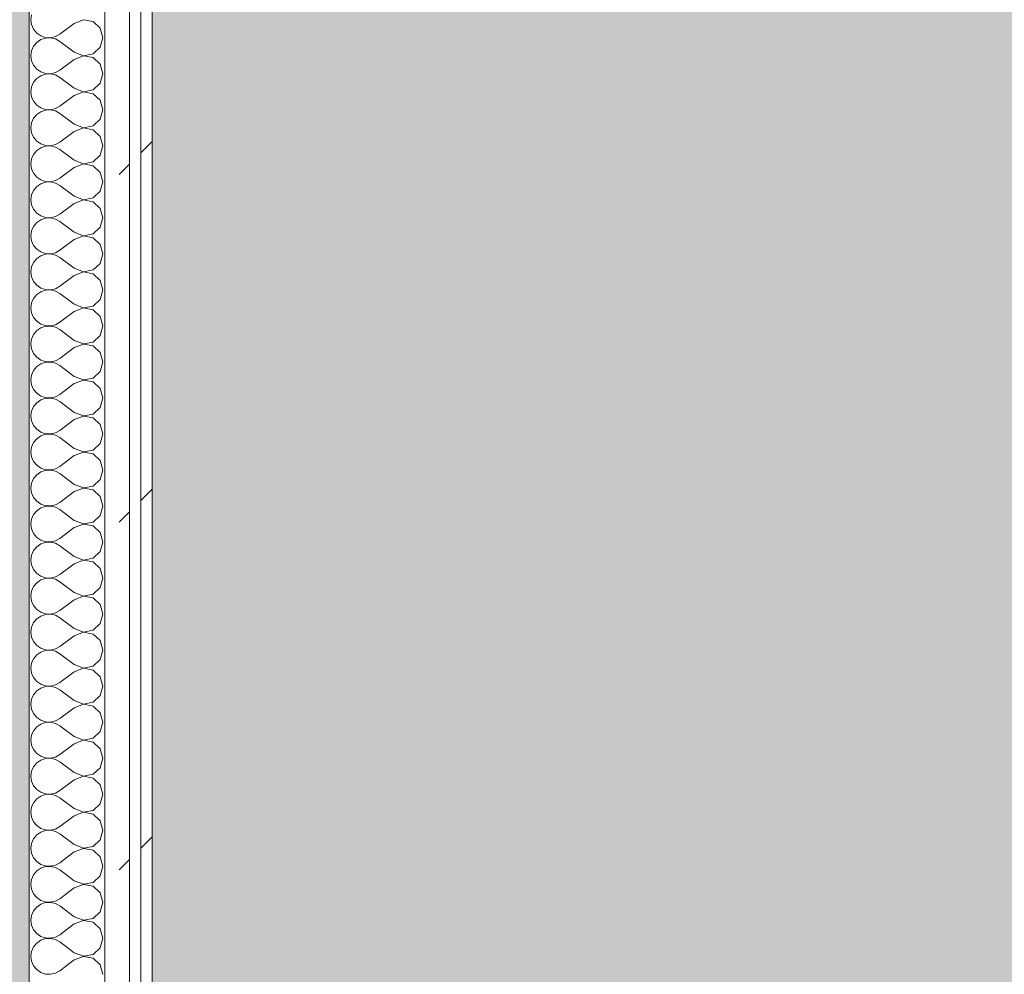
# Model space of a CAD drawing. Header units: millimetres. Extents: x -40968 to 13979, y -19284 to 4746.
# Tile 42 of 106: x -23033 to -22513, y -790 to -286. Entities that reach past the tile are written whole.
import ezdxf

# ---------------------------------------------------------------- set-up
doc = ezdxf.new("R2010")
doc.units = ezdxf.units.MM
doc.header["$MEASUREMENT"] = 0
doc.linetypes.add('Wipeout_Contour', pattern=[1000, 0, -1000])
for name, color, linetype in [('07_CR_Cel Ras pladur', 7, 'Continuous'), ('12_FAÇ_Façana', 7, 'Continuous'), ('Nuevo_08_E_Envans secs', 7, 'Continuous')]:
    doc.layers.add(name, color=color, linetype=linetype)
for name, color, linetype, lineweight, true_color in [('07_CR_Cel Ras pladur_Pluma_Nº__102', 7, 'Continuous', 5, 0xcccccc), ('12_FAÇ_Façana_Pluma_Nº__176', 7, 'Continuous', 15, 0x93a0c6), ('Nuevo_08_E_Envans secs_Pluma_Nº__102', 7, 'Continuous', 5, 0xcccccc), ('Nuevo_08_E_Envans secs_Pluma_Nº__171', 171, 'Continuous', 13, 0xaaaaff), ('Nuevo_08_E_Envans secs_Pluma_Nº__177', 7, 'Continuous', 15, 0xf7e046)]:
    doc.layers.add(name, color=color, linetype=linetype, lineweight=lineweight, true_color=true_color)
doc.layers.add('12_FAÇ_Façana_Pluma_Nº__7', color=7, linetype='Continuous', lineweight=5)
doc.layers.add('Nuevo_08_E_Envans secs_Pluma_Nº__1', color=7, linetype='Continuous', lineweight=5)
pattern_1 = [(45, (0, 0), (-183.8478, 183.8478), [195, -65]), (45, (7e-14, 183.85), (-183.8478, 183.8478), [195, -65])]

# ---------------------------------------------------------------- blocks, each defined once
blk = doc.blocks.new('Forjado_10_2', base_point=(-22963.42, -1128.98))
at = {"layer": '07_CR_Cel Ras pladur_Pluma_Nº__102', "linetype": 'Continuous', "lineweight": 0, "true_color": 0x333333}
h = blk.add_hatch(color=250, dxfattribs=at)
h.paths.add_polyline_path([(-22963.42, -1128.98), (-12886.81, -1128.98), (-12886.81, -996.81), (-12428.84, -996.81), (-12428.84, 1963.55), (-22963.42, 1963.55)])
h.paths.add_polyline_path([(-22498.42, 1617.29), (-12898.42, 1617.29), (-12898.42, -782.71), (-22498.42, -782.71)], flags=0)
at = {"layer": '07_CR_Cel Ras pladur_Pluma_Nº__102', "color": 254, "linetype": 'Continuous', "lineweight": 5, "true_color": 0xcccccc, "flags": 128}
blk.add_lwpolyline([(-22963.42, -1128.98), (-12886.81, -1128.98), (-12886.81, -996.81), (-12428.84, -996.81), (-12428.84, 1963.55), (-22963.42, 1963.55)], close=True, dxfattribs=at)
blk = doc.blocks.new('Muro_60_2', base_point=(-23028.42, -1193.98))
at = {"layer": '12_FAÇ_Façana_Pluma_Nº__176', "linetype": 'Continuous', "lineweight": 0, "true_color": 0x495063}
blk.add_hatch(color=251, dxfattribs=at).paths.add_polyline_path([(-23036.6, 2099.55), (-23038.42, 2097.33), (-23038.42, -1153.98), (-23028.42, -1153.98), (-23028.42, 2099.55)])
at = {"layer": '12_FAÇ_Façana_Pluma_Nº__7', "color": 7, "linetype": 'Continuous', "lineweight": 5, "flags": 128}
blk.add_lwpolyline([(-23028.42, -1153.98), (-23028.42, 2109.55)], dxfattribs=at)
blk = doc.blocks.new('*X499')
at = {"layer": 'Nuevo_08_E_Envans secs_Pluma_Nº__102', "color": 254, "linetype": 'Continuous', "lineweight": 5, "true_color": 0xcccccc}
for p, q in [((-23027.1, -283.11), (-23027.47, -285.71)), ((-23027.47, -285.71), (-23027.1, -288.32)), ((-22999.75, -285.75), (-23004.61, -287.62)), ((-22994.63, -286.72), (-22999.75, -285.75)), ((-23027.1, -288.32), (-23026.04, -290.72)), ((-23026.04, -290.72), (-23024.37, -292.74)), ((-23004.61, -287.62), (-23012.23, -293.33)), ((-22990.79, -290.23), (-22994.63, -286.72)), ((-22989.37, -295.24), (-22990.79, -290.23)), ((-23024.37, -292.74), (-23022.2, -294.23)), ((-23022.2, -296.24), (-23024.37, -297.73)), ((-23022.2, -294.23), (-23019.71, -295.07)), ((-23019.71, -295.4), (-23022.2, -296.24)), ((-23019.71, -295.07), (-23017.09, -295.2)), ((-23017.09, -295.28), (-23019.71, -295.4)), ((-23017.09, -295.2), (-23014.53, -294.6)), ((-23014.53, -295.87), (-23017.09, -295.28)), ((-23014.53, -294.6), (-23012.23, -293.33)), ((-23012.23, -297.14), (-23014.53, -295.87)), ((-22990.79, -300.25), (-22989.37, -295.24)), ((-23026.04, -299.75), (-23027.1, -302.16)), ((-23024.37, -297.73), (-23026.04, -299.75)), ((-23004.61, -302.86), (-23012.23, -297.14)), ((-22994.63, -303.76), (-22990.79, -300.25)), ((-23027.1, -302.16), (-23027.47, -304.76)), ((-23027.47, -304.76), (-23027.1, -307.36)), ((-23004.61, -306.67), (-23012.23, -312.38)), ((-23004.61, -302.86), (-22999.75, -304.72)), ((-22999.75, -304.8), (-23004.61, -306.67)), ((-22999.75, -304.72), (-22994.63, -303.76)), ((-22994.63, -305.77), (-22999.75, -304.8)), ((-22990.79, -309.28), (-22994.63, -305.77)), ((-23027.1, -307.36), (-23026.04, -309.77)), ((-23026.04, -309.77), (-23024.37, -311.79)), ((-23024.37, -311.79), (-23022.2, -313.28)), ((-23014.53, -313.65), (-23012.23, -312.38)), ((-22989.37, -314.29), (-22990.79, -309.28)), ((-23024.37, -316.78), (-23026.04, -318.8)), ((-23022.2, -315.29), (-23024.37, -316.78)), ((-23022.2, -313.28), (-23019.71, -314.12)), ((-23019.71, -314.45), (-23022.2, -315.29)), ((-23019.71, -314.12), (-23017.09, -314.25)), ((-23017.09, -314.32), (-23019.71, -314.45)), ((-23017.09, -314.25), (-23014.53, -313.65)), ((-23014.53, -314.92), (-23017.09, -314.32)), ((-23012.23, -316.19), (-23014.53, -314.92)), ((-23004.61, -321.9), (-23012.23, -316.19)), ((-22990.79, -319.29), (-22989.37, -314.29)), ((-23027.1, -321.21), (-23027.47, -323.81)), ((-23026.04, -318.8), (-23027.1, -321.21)), ((-23004.61, -321.9), (-22999.75, -323.77)), ((-22999.75, -323.77), (-22994.63, -322.8)), ((-22994.63, -322.8), (-22990.79, -319.29)), ((-23027.47, -323.81), (-23027.1, -326.41)), ((-23027.1, -326.41), (-23026.04, -328.82)), ((-23004.61, -325.71), (-23012.23, -331.43)), ((-22999.75, -323.85), (-23004.61, -325.71)), ((-22994.63, -324.81), (-22999.75, -323.85)), ((-22990.79, -328.33), (-22994.63, -324.81)), ((-23026.04, -328.82), (-23024.37, -330.84)), ((-23024.37, -330.84), (-23022.2, -332.33)), ((-23022.2, -332.33), (-23019.71, -333.17)), ((-23019.71, -333.17), (-23017.09, -333.29)), ((-23017.09, -333.29), (-23014.53, -332.7)), ((-23014.53, -332.7), (-23012.23, -331.43)), ((-22989.37, -333.33), (-22990.79, -328.33)), ((-23026.04, -337.85), (-23027.1, -340.25)), ((-23024.37, -335.83), (-23026.04, -337.85)), ((-23022.2, -334.34), (-23024.37, -335.83)), ((-23019.71, -333.5), (-23022.2, -334.34)), ((-23017.09, -333.37), (-23019.71, -333.5)), ((-23014.53, -333.97), (-23017.09, -333.37)), ((-23012.23, -335.24), (-23014.53, -333.97)), ((-23004.61, -340.95), (-23012.23, -335.24)), ((-22994.63, -341.85), (-22990.79, -338.34)), ((-22990.79, -338.34), (-22989.37, -333.33)), ((-23027.1, -340.25), (-23027.47, -342.86)), ((-23027.47, -342.86), (-23027.1, -345.46)), ((-23004.61, -340.95), (-22999.75, -342.82)), ((-22999.75, -342.9), (-23004.61, -344.76)), ((-22999.75, -342.82), (-22994.63, -341.85)), ((-22994.63, -343.86), (-22999.75, -342.9)), ((-23027.1, -345.46), (-23026.04, -347.86)), ((-23026.04, -347.86), (-23024.37, -349.89)), ((-23004.61, -344.76), (-23012.23, -350.48)), ((-22990.79, -347.37), (-22994.63, -343.86)), ((-22989.37, -352.38), (-22990.79, -347.37)), ((-23024.37, -349.89), (-23022.2, -351.38)), ((-23022.2, -353.39), (-23024.37, -354.87)), ((-23022.2, -351.38), (-23019.71, -352.22)), ((-23019.71, -352.55), (-23022.2, -353.39)), ((-23019.71, -352.22), (-23017.09, -352.34)), ((-23017.09, -352.42), (-23019.71, -352.55)), ((-23017.09, -352.34), (-23014.53, -351.75)), ((-23014.53, -353.01), (-23017.09, -352.42)), ((-23014.53, -351.75), (-23012.23, -350.48)), ((-23012.23, -354.29), (-23014.53, -353.01)), ((-22990.79, -357.39), (-22989.37, -352.38)), ((-23027.1, -359.3), (-23027.47, -361.9)), ((-23026.04, -356.9), (-23027.1, -359.3)), ((-23024.37, -354.87), (-23026.04, -356.9)), ((-23004.61, -360), (-23012.23, -354.29)), ((-22994.63, -360.9), (-22990.79, -357.39)), ((-23027.47, -361.9), (-23027.1, -364.51)), ((-23027.1, -364.51), (-23026.04, -366.91)), ((-23004.61, -363.81), (-23012.23, -369.52)), ((-23004.61, -360), (-22999.75, -361.87)), ((-22999.75, -361.94), (-23004.61, -363.81)), ((-22999.75, -361.87), (-22994.63, -360.9)), ((-22994.63, -362.91), (-22999.75, -361.94)), ((-22990.79, -366.42), (-22994.63, -362.91)), ((-23026.04, -366.91), (-23024.37, -368.94)), ((-23024.37, -368.94), (-23022.2, -370.42)), ((-23014.53, -370.8), (-23012.23, -369.52)), ((-22989.37, -371.43), (-22990.79, -366.42)), ((-23024.37, -373.92), (-23026.04, -375.95)), ((-23022.2, -372.43), (-23024.37, -373.92)), ((-23022.2, -370.42), (-23019.71, -371.26)), ((-23019.71, -371.59), (-23022.2, -372.43)), ((-23019.71, -371.26), (-23017.09, -371.39)), ((-23017.09, -371.47), (-23019.71, -371.59)), ((-23017.09, -371.39), (-23014.53, -370.8)), ((-23014.53, -372.06), (-23017.09, -371.47)), ((-23012.23, -373.33), (-23014.53, -372.06)), ((-23004.61, -379.05), (-23012.23, -373.33)), ((-22990.79, -376.44), (-22989.37, -371.43)), ((-23027.1, -378.35), (-23027.47, -380.95)), ((-23026.04, -375.95), (-23027.1, -378.35)), ((-23004.61, -379.05), (-22999.75, -380.91)), ((-22999.75, -380.91), (-22994.63, -379.95)), ((-22994.63, -379.95), (-22990.79, -376.44)), ((-23027.47, -380.95), (-23027.1, -383.55)), ((-23027.1, -383.55), (-23026.04, -385.96)), ((-23004.61, -382.86), (-23012.23, -388.57)), ((-22999.75, -380.99), (-23004.61, -382.86)), ((-22994.63, -381.96), (-22999.75, -380.99)), ((-22990.79, -385.47), (-22994.63, -381.96)), ((-23026.04, -385.96), (-23024.37, -387.98)), ((-23024.37, -387.98), (-23022.2, -389.47)), ((-23022.2, -389.47), (-23019.71, -390.31)), ((-23019.71, -390.31), (-23017.09, -390.44)), ((-23017.09, -390.51), (-23019.71, -390.64)), ((-23017.09, -390.44), (-23014.53, -389.84)), ((-23014.53, -391.11), (-23017.09, -390.51)), ((-23014.53, -389.84), (-23012.23, -388.57)), ((-22989.37, -390.48), (-22990.79, -385.47)), ((-22990.79, -395.48), (-22989.37, -390.48)), ((-23026.04, -394.99), (-23027.1, -397.4)), ((-23024.37, -392.97), (-23026.04, -394.99)), ((-23022.2, -391.48), (-23024.37, -392.97)), ((-23019.71, -390.64), (-23022.2, -391.48)), ((-23012.23, -392.38), (-23014.53, -391.11)), ((-23004.61, -398.1), (-23012.23, -392.38)), ((-22994.63, -398.99), (-22990.79, -395.48)), ((-23027.1, -397.4), (-23027.47, -400)), ((-23027.47, -400), (-23027.1, -402.6)), ((-23004.61, -398.1), (-22999.75, -399.96)), ((-22999.75, -400.04), (-23004.61, -401.9)), ((-22999.75, -399.96), (-22994.63, -398.99)), ((-22994.63, -401.01), (-22999.75, -400.04)), ((-23027.1, -402.6), (-23026.04, -405.01)), ((-23026.04, -405.01), (-23024.37, -407.03)), ((-23004.61, -401.9), (-23012.23, -407.62)), ((-22990.79, -404.52), (-22994.63, -401.01)), ((-22989.37, -409.52), (-22990.79, -404.52)), ((-23024.37, -407.03), (-23022.2, -408.52)), ((-23022.2, -410.53), (-23024.37, -412.02)), ((-23022.2, -408.52), (-23019.71, -409.36)), ((-23019.71, -409.69), (-23022.2, -410.53)), ((-23019.71, -409.36), (-23017.09, -409.49)), ((-23017.09, -409.56), (-23019.71, -409.69)), ((-23017.09, -409.49), (-23014.53, -408.89)), ((-23014.53, -410.16), (-23017.09, -409.56)), ((-23014.53, -408.89), (-23012.23, -407.62)), ((-23012.23, -411.43), (-23014.53, -410.16)), ((-22990.79, -414.53), (-22989.37, -409.52)), ((-23027.1, -416.45), (-23027.47, -419.05)), ((-23026.04, -414.04), (-23027.1, -416.45)), ((-23024.37, -412.02), (-23026.04, -414.04)), ((-23004.61, -417.14), (-23012.23, -411.43)), ((-22994.63, -418.04), (-22990.79, -414.53)), ((-23027.47, -419.05), (-23027.1, -421.65)), ((-23027.1, -421.65), (-23026.04, -424.05)), ((-23004.61, -420.95), (-23012.23, -426.67)), ((-23004.61, -417.14), (-22999.75, -419.01)), ((-22999.75, -419.09), (-23004.61, -420.95)), ((-22999.75, -419.01), (-22994.63, -418.04)), ((-22994.63, -420.05), (-22999.75, -419.09)), ((-22990.79, -423.56), (-22994.63, -420.05)), ((-23026.04, -424.05), (-23024.37, -426.08)), ((-23024.37, -426.08), (-23022.2, -427.57)), ((-23014.53, -427.94), (-23012.23, -426.67)), ((-22989.37, -428.57), (-22990.79, -423.56)), ((-23024.37, -431.06), (-23026.04, -433.09)), ((-23022.2, -429.58), (-23024.37, -431.06)), ((-23022.2, -427.57), (-23019.71, -428.41)), ((-23019.71, -428.74), (-23022.2, -429.58)), ((-23019.71, -428.41), (-23017.09, -428.53)), ((-23017.09, -428.61), (-23019.71, -428.74)), ((-23017.09, -428.53), (-23014.53, -427.94)), ((-23014.53, -429.2), (-23017.09, -428.61)), ((-23012.23, -430.48), (-23014.53, -429.2)), ((-23004.61, -436.19), (-23012.23, -430.48)), ((-22990.79, -433.58), (-22989.37, -428.57)), ((-23027.1, -435.49), (-23027.47, -438.1)), ((-23026.04, -433.09), (-23027.1, -435.49)), ((-23004.61, -436.19), (-22999.75, -438.06)), ((-22999.75, -438.06), (-22994.63, -437.09)), ((-22994.63, -437.09), (-22990.79, -433.58)), ((-23027.47, -438.1), (-23027.1, -440.7)), ((-23027.1, -440.7), (-23026.04, -443.1)), ((-23004.61, -440), (-23012.23, -445.71)), ((-22999.75, -438.13), (-23004.61, -440)), ((-22994.63, -439.1), (-22999.75, -438.13)), ((-22990.79, -442.61), (-22994.63, -439.1)), ((-22989.37, -447.62), (-22990.79, -442.61)), ((-23026.04, -443.1), (-23024.37, -445.13)), ((-23024.37, -445.13), (-23022.2, -446.61)), ((-23022.2, -446.61), (-23019.71, -447.45)), ((-23019.71, -447.78), (-23022.2, -448.62)), ((-23019.71, -447.45), (-23017.09, -447.58)), ((-23017.09, -447.66), (-23019.71, -447.78)), ((-23017.09, -447.58), (-23014.53, -446.99)), ((-23014.53, -448.25), (-23017.09, -447.66)), ((-23014.53, -446.99), (-23012.23, -445.71)), ((-22990.79, -452.63), (-22989.37, -447.62)), ((-23026.04, -452.14), (-23027.1, -454.54)), ((-23024.37, -450.11), (-23026.04, -452.14)), ((-23022.2, -448.62), (-23024.37, -450.11)), ((-23012.23, -449.52), (-23014.53, -448.25)), ((-23004.61, -455.24), (-23012.23, -449.52)), ((-22994.63, -456.14), (-22990.79, -452.63)), ((-23027.1, -454.54), (-23027.47, -457.14)), ((-23027.47, -457.14), (-23027.1, -459.75)), ((-23004.61, -455.24), (-22999.75, -457.1)), ((-22999.75, -457.18), (-23004.61, -459.05)), ((-22999.75, -457.1), (-22994.63, -456.14)), ((-22994.63, -458.15), (-22999.75, -457.18)), ((-22990.79, -461.66), (-22994.63, -458.15)), ((-23027.1, -459.75), (-23026.04, -462.15)), ((-23026.04, -462.15), (-23024.37, -464.17)), ((-23004.61, -459.05), (-23012.23, -464.76)), ((-22989.37, -466.67), (-22990.79, -461.66)), ((-23024.37, -464.17), (-23022.2, -465.66)), ((-23022.2, -467.67), (-23024.37, -469.16)), ((-23022.2, -465.66), (-23019.71, -466.5)), ((-23019.71, -466.83), (-23022.2, -467.67)), ((-23019.71, -466.5), (-23017.09, -466.63)), ((-23017.09, -466.71), (-23019.71, -466.83)), ((-23017.09, -466.63), (-23014.53, -466.03)), ((-23014.53, -467.3), (-23017.09, -466.71)), ((-23014.53, -466.03), (-23012.23, -464.76)), ((-23012.23, -468.57), (-23014.53, -467.3)), ((-23004.61, -474.29), (-23012.23, -468.57)), ((-22990.79, -471.67), (-22989.37, -466.67)), ((-23027.1, -473.59), (-23027.47, -476.19)), ((-23026.04, -471.18), (-23027.1, -473.59)), ((-23024.37, -469.16), (-23026.04, -471.18)), ((-22994.63, -475.19), (-22990.79, -471.67)), ((-23027.47, -476.19), (-23027.1, -478.79)), ((-23027.1, -478.79), (-23026.04, -481.2)), ((-23004.61, -478.1), (-23012.23, -483.81)), ((-23004.61, -474.29), (-22999.75, -476.15)), ((-22999.75, -476.23), (-23004.61, -478.1)), ((-22999.75, -476.15), (-22994.63, -475.19)), ((-22994.63, -477.2), (-22999.75, -476.23)), ((-22990.79, -480.71), (-22994.63, -477.2)), ((-23026.04, -481.2), (-23024.37, -483.22)), ((-23024.37, -483.22), (-23022.2, -484.71)), ((-23014.53, -485.08), (-23012.23, -483.81)), ((-22989.37, -485.71), (-22990.79, -480.71)), ((-23024.37, -488.21), (-23026.04, -490.23)), ((-23022.2, -486.72), (-23024.37, -488.21)), ((-23022.2, -484.71), (-23019.71, -485.55)), ((-23019.71, -485.88), (-23022.2, -486.72)), ((-23019.71, -485.55), (-23017.09, -485.68)), ((-23017.09, -485.75), (-23019.71, -485.88)), ((-23017.09, -485.68), (-23014.53, -485.08)), ((-23014.53, -486.35), (-23017.09, -485.75)), ((-23012.23, -487.62), (-23014.53, -486.35)), ((-23004.61, -493.33), (-23012.23, -487.62)), ((-22990.79, -490.72), (-22989.37, -485.71)), ((-23027.1, -492.64), (-23027.47, -495.24)), ((-23026.04, -490.23), (-23027.1, -492.64)), ((-23004.61, -493.33), (-22999.75, -495.2)), ((-22999.75, -495.2), (-22994.63, -494.23)), ((-22994.63, -494.23), (-22990.79, -490.72)), ((-23027.47, -495.24), (-23027.1, -497.84)), ((-23027.1, -497.84), (-23026.04, -500.25)), ((-23004.61, -497.14), (-23012.23, -502.86)), ((-22999.75, -495.28), (-23004.61, -497.14)), ((-22994.63, -496.24), (-22999.75, -495.28)), ((-22990.79, -499.75), (-22994.63, -496.24)), ((-22989.37, -504.76), (-22990.79, -499.75)), ((-23026.04, -500.25), (-23024.37, -502.27)), ((-23024.37, -502.27), (-23022.2, -503.76)), ((-23022.2, -503.76), (-23019.71, -504.6)), ((-23019.71, -504.93), (-23022.2, -505.77)), ((-23019.71, -504.6), (-23017.09, -504.72)), ((-23017.09, -504.8), (-23019.71, -504.93)), ((-23017.09, -504.72), (-23014.53, -504.13)), ((-23014.53, -505.4), (-23017.09, -504.8)), ((-23014.53, -504.13), (-23012.23, -502.86)), ((-22990.79, -509.77), (-22989.37, -504.76)), ((-23026.04, -509.28), (-23027.1, -511.68)), ((-23024.37, -507.26), (-23026.04, -509.28)), ((-23022.2, -505.77), (-23024.37, -507.26)), ((-23012.23, -506.67), (-23014.53, -505.4)), ((-23004.61, -512.38), (-23012.23, -506.67)), ((-22994.63, -513.28), (-22990.79, -509.77)), ((-23027.1, -511.68), (-23027.47, -514.29)), ((-23027.47, -514.29), (-23027.1, -516.89)), ((-23004.61, -512.38), (-22999.75, -514.25)), ((-22999.75, -514.32), (-23004.61, -516.19)), ((-22999.75, -514.25), (-22994.63, -513.28)), ((-22994.63, -515.29), (-22999.75, -514.32)), ((-22990.79, -518.8), (-22994.63, -515.29)), ((-23027.1, -516.89), (-23026.04, -519.29)), ((-23026.04, -519.29), (-23024.37, -521.32)), ((-23004.61, -516.19), (-23012.23, -521.9)), ((-22989.37, -523.81), (-22990.79, -518.8)), ((-23024.37, -521.32), (-23022.2, -522.8)), ((-23022.2, -524.81), (-23024.37, -526.3)), ((-23022.2, -522.8), (-23019.71, -523.64)), ((-23019.71, -523.98), (-23022.2, -524.81)), ((-23019.71, -523.64), (-23017.09, -523.77)), ((-23017.09, -523.85), (-23019.71, -523.98)), ((-23017.09, -523.77), (-23014.53, -523.18)), ((-23014.53, -524.44), (-23017.09, -523.85)), ((-23014.53, -523.18), (-23012.23, -521.9)), ((-23012.23, -525.71), (-23014.53, -524.44)), ((-23004.61, -531.43), (-23012.23, -525.71)), ((-22990.79, -528.82), (-22989.37, -523.81)), ((-23027.1, -530.73), (-23027.47, -533.33)), ((-23026.04, -528.33), (-23027.1, -530.73)), ((-23024.37, -526.3), (-23026.04, -528.33)), ((-22994.63, -532.33), (-22990.79, -528.82)), ((-23027.47, -533.33), (-23027.1, -535.94)), ((-23027.1, -535.94), (-23026.04, -538.34)), ((-23004.61, -535.24), (-23012.23, -540.95)), ((-23004.61, -531.43), (-22999.75, -533.29)), ((-22999.75, -533.37), (-23004.61, -535.24)), ((-22999.75, -533.29), (-22994.63, -532.33)), ((-22994.63, -534.34), (-22999.75, -533.37)), ((-22990.79, -537.85), (-22994.63, -534.34)), ((-23026.04, -538.34), (-23024.37, -540.36)), ((-23024.37, -540.36), (-23022.2, -541.85)), ((-23014.53, -542.22), (-23012.23, -540.95)), ((-22989.37, -542.86), (-22990.79, -537.85)), ((-23024.37, -545.35), (-23026.04, -547.37)), ((-23022.2, -543.86), (-23024.37, -545.35)), ((-23022.2, -541.85), (-23019.71, -542.69)), ((-23019.71, -543.02), (-23022.2, -543.86)), ((-23019.71, -542.69), (-23017.09, -542.82)), ((-23017.09, -542.9), (-23019.71, -543.02)), ((-23017.09, -542.82), (-23014.53, -542.22)), ((-23014.53, -543.49), (-23017.09, -542.9)), ((-23012.23, -544.76), (-23014.53, -543.49)), ((-23004.61, -550.48), (-23012.23, -544.76)), ((-22990.79, -547.86), (-22989.37, -542.86)), ((-23027.1, -549.78), (-23027.47, -552.38)), ((-23026.04, -547.37), (-23027.1, -549.78)), ((-23004.61, -550.48), (-22999.75, -552.34)), ((-22999.75, -552.34), (-22994.63, -551.38)), ((-22994.63, -551.38), (-22990.79, -547.86)), ((-23027.47, -552.38), (-23027.1, -554.98)), ((-23027.1, -554.98), (-23026.04, -557.39)), ((-23004.61, -554.29), (-23012.23, -560)), ((-22999.75, -552.42), (-23004.61, -554.29)), ((-22994.63, -553.39), (-22999.75, -552.42)), ((-22990.79, -556.9), (-22994.63, -553.39)), ((-22989.37, -561.9), (-22990.79, -556.9)), ((-23026.04, -557.39), (-23024.37, -559.41)), ((-23024.37, -559.41), (-23022.2, -560.9)), ((-23022.2, -560.9), (-23019.71, -561.74)), ((-23019.71, -562.07), (-23022.2, -562.91)), ((-23019.71, -561.74), (-23017.09, -561.87)), ((-23017.09, -561.94), (-23019.71, -562.07)), ((-23017.09, -561.87), (-23014.53, -561.27)), ((-23014.53, -562.54), (-23017.09, -561.94)), ((-23014.53, -561.27), (-23012.23, -560)), ((-22990.79, -566.91), (-22989.37, -561.9)), ((-23026.04, -566.42), (-23027.1, -568.83)), ((-23024.37, -564.4), (-23026.04, -566.42)), ((-23022.2, -562.91), (-23024.37, -564.4)), ((-23012.23, -563.81), (-23014.53, -562.54)), ((-23004.61, -569.52), (-23012.23, -563.81)), ((-22994.63, -570.42), (-22990.79, -566.91)), ((-23027.1, -568.83), (-23027.47, -571.43)), ((-23027.47, -571.43), (-23027.1, -574.03)), ((-23004.61, -569.52), (-22999.75, -571.39)), ((-22999.75, -571.47), (-23004.61, -573.33)), ((-22999.75, -571.39), (-22994.63, -570.42)), ((-22994.63, -572.43), (-22999.75, -571.47)), ((-22990.79, -575.95), (-22994.63, -572.43)), ((-23027.1, -574.03), (-23026.04, -576.44)), ((-23026.04, -576.44), (-23024.37, -578.46)), ((-23004.61, -573.33), (-23012.23, -579.05)), ((-22989.37, -580.95), (-22990.79, -575.95)), ((-23024.37, -578.46), (-23022.2, -579.95)), ((-23022.2, -581.96), (-23024.37, -583.45)), ((-23022.2, -579.95), (-23019.71, -580.79)), ((-23019.71, -581.12), (-23022.2, -581.96)), ((-23019.71, -580.79), (-23017.09, -580.91)), ((-23017.09, -580.99), (-23019.71, -581.12)), ((-23017.09, -580.91), (-23014.53, -580.32)), ((-23014.53, -581.59), (-23017.09, -580.99)), ((-23014.53, -580.32), (-23012.23, -579.05)), ((-23012.23, -582.86), (-23014.53, -581.59)), ((-23004.61, -588.57), (-23012.23, -582.86)), ((-22990.79, -585.96), (-22989.37, -580.95)), ((-23027.1, -587.87), (-23027.47, -590.48)), ((-23026.04, -585.47), (-23027.1, -587.87)), ((-23024.37, -583.45), (-23026.04, -585.47)), ((-22994.63, -589.47), (-22990.79, -585.96)), ((-23027.47, -590.48), (-23027.1, -593.08)), ((-23027.1, -593.08), (-23026.04, -595.48)), ((-23004.61, -592.38), (-23012.23, -598.1)), ((-23004.61, -588.57), (-22999.75, -590.44)), ((-22999.75, -590.51), (-23004.61, -592.38)), ((-22999.75, -590.44), (-22994.63, -589.47)), ((-22994.63, -591.48), (-22999.75, -590.51)), ((-22990.79, -594.99), (-22994.63, -591.48)), ((-23026.04, -595.48), (-23024.37, -597.51)), ((-23024.37, -597.51), (-23022.2, -598.99)), ((-23014.53, -599.37), (-23012.23, -598.1)), ((-22989.37, -600), (-22990.79, -594.99)), ((-23024.37, -602.49), (-23026.04, -604.52)), ((-23022.2, -601.01), (-23024.37, -602.49)), ((-23022.2, -598.99), (-23019.71, -599.83)), ((-23019.71, -600.17), (-23022.2, -601.01)), ((-23019.71, -599.83), (-23017.09, -599.96)), ((-23017.09, -600.04), (-23019.71, -600.17)), ((-23017.09, -599.96), (-23014.53, -599.37)), ((-23014.53, -600.63), (-23017.09, -600.04)), ((-23012.23, -601.9), (-23014.53, -600.63)), ((-23004.61, -607.62), (-23012.23, -601.9)), ((-22990.79, -605.01), (-22989.37, -600)), ((-23027.1, -606.92), (-23027.47, -609.52)), ((-23026.04, -604.52), (-23027.1, -606.92)), ((-23004.61, -607.62), (-22999.75, -609.49)), ((-22999.75, -609.49), (-22994.63, -608.52)), ((-22994.63, -608.52), (-22990.79, -605.01)), ((-23027.47, -609.52), (-23027.1, -612.13)), ((-23027.1, -612.13), (-23026.04, -614.53)), ((-23004.61, -611.43), (-23012.23, -617.14)), ((-22999.75, -609.56), (-23004.61, -611.43)), ((-22994.63, -610.53), (-22999.75, -609.56)), ((-22990.79, -614.04), (-22994.63, -610.53)), ((-22989.37, -619.05), (-22990.79, -614.04)), ((-23026.04, -614.53), (-23024.37, -616.55)), ((-23024.37, -616.55), (-23022.2, -618.04)), ((-23022.2, -618.04), (-23019.71, -618.88)), ((-23019.71, -619.21), (-23022.2, -620.05)), ((-23019.71, -618.88), (-23017.09, -619.01)), ((-23017.09, -619.09), (-23019.71, -619.21)), ((-23017.09, -619.01), (-23014.53, -618.41)), ((-23014.53, -619.68), (-23017.09, -619.09)), ((-23014.53, -618.41), (-23012.23, -617.14)), ((-23012.23, -620.95), (-23014.53, -619.68)), ((-22990.79, -624.05), (-22989.37, -619.05)), ((-23026.04, -623.56), (-23027.1, -625.97)), ((-23024.37, -621.54), (-23026.04, -623.56)), ((-23022.2, -620.05), (-23024.37, -621.54)), ((-23004.61, -626.67), (-23012.23, -620.95)), ((-22994.63, -627.57), (-22990.79, -624.05)), ((-23027.1, -625.97), (-23027.47, -628.57)), ((-23027.47, -628.57), (-23027.1, -631.17)), ((-23004.61, -626.67), (-22999.75, -628.53)), ((-22999.75, -628.61), (-23004.61, -630.48)), ((-22999.75, -628.53), (-22994.63, -627.57)), ((-22994.63, -629.58), (-22999.75, -628.61)), ((-22990.79, -633.09), (-22994.63, -629.58)), ((-23027.1, -631.17), (-23026.04, -633.58)), ((-23026.04, -633.58), (-23024.37, -635.6)), ((-23004.61, -630.48), (-23012.23, -636.19)), ((-22989.37, -638.1), (-22990.79, -633.09)), ((-23024.37, -635.6), (-23022.2, -637.09)), ((-23022.2, -639.1), (-23024.37, -640.59)), ((-23022.2, -637.09), (-23019.71, -637.93)), ((-23019.71, -638.26), (-23022.2, -639.1)), ((-23019.71, -637.93), (-23017.09, -638.06)), ((-23017.09, -638.13), (-23019.71, -638.26)), ((-23017.09, -638.06), (-23014.53, -637.46)), ((-23014.53, -638.73), (-23017.09, -638.13)), ((-23014.53, -637.46), (-23012.23, -636.19)), ((-23012.23, -640), (-23014.53, -638.73)), ((-23004.61, -645.71), (-23012.23, -640)), ((-22990.79, -643.1), (-22989.37, -638.1)), ((-23027.1, -645.02), (-23027.47, -647.62)), ((-23026.04, -642.61), (-23027.1, -645.02)), ((-23024.37, -640.59), (-23026.04, -642.61)), ((-23004.61, -645.71), (-22999.75, -647.58)), ((-22994.63, -646.61), (-22990.79, -643.1)), ((-23027.47, -647.62), (-23027.1, -650.22)), ((-23027.1, -650.22), (-23026.04, -652.63)), ((-23004.61, -649.52), (-23012.23, -655.24)), ((-22999.75, -647.66), (-23004.61, -649.52)), ((-22999.75, -647.58), (-22994.63, -646.61)), ((-22994.63, -648.62), (-22999.75, -647.66)), ((-22990.79, -652.14), (-22994.63, -648.62)), ((-23026.04, -652.63), (-23024.37, -654.65)), ((-23024.37, -654.65), (-23022.2, -656.14)), ((-23022.2, -656.14), (-23019.71, -656.98)), ((-23014.53, -656.51), (-23012.23, -655.24)), ((-22989.37, -657.14), (-22990.79, -652.14)), ((-23024.37, -659.64), (-23026.04, -661.66)), ((-23022.2, -658.15), (-23024.37, -659.64)), ((-23019.71, -657.31), (-23022.2, -658.15)), ((-23019.71, -656.98), (-23017.09, -657.1)), ((-23017.09, -657.18), (-23019.71, -657.31)), ((-23017.09, -657.1), (-23014.53, -656.51)), ((-23014.53, -657.78), (-23017.09, -657.18)), ((-23012.23, -659.05), (-23014.53, -657.78)), ((-23004.61, -664.76), (-23012.23, -659.05)), ((-22990.79, -662.15), (-22989.37, -657.14)), ((-23027.1, -664.06), (-23027.47, -666.67)), ((-23026.04, -661.66), (-23027.1, -664.06)), ((-23004.61, -664.76), (-22999.75, -666.63)), ((-22999.75, -666.63), (-22994.63, -665.66)), ((-22994.63, -665.66), (-22990.79, -662.15)), ((-23027.47, -666.67), (-23027.1, -669.27)), ((-23027.1, -669.27), (-23026.04, -671.67)), ((-23026.04, -671.67), (-23024.37, -673.7)), ((-23004.61, -668.57), (-23012.23, -674.29)), ((-22999.75, -666.71), (-23004.61, -668.57)), ((-22994.63, -667.67), (-22999.75, -666.71)), ((-22990.79, -671.18), (-22994.63, -667.67)), ((-22989.37, -676.19), (-22990.79, -671.18)), ((-23024.37, -673.7), (-23022.2, -675.19)), ((-23022.2, -675.19), (-23019.71, -676.02)), ((-23019.71, -676.36), (-23022.2, -677.2)), ((-23019.71, -676.02), (-23017.09, -676.15)), ((-23017.09, -676.23), (-23019.71, -676.36)), ((-23017.09, -676.15), (-23014.53, -675.56)), ((-23014.53, -676.82), (-23017.09, -676.23)), ((-23014.53, -675.56), (-23012.23, -674.29)), ((-23012.23, -678.1), (-23014.53, -676.82)), ((-22990.79, -681.2), (-22989.37, -676.19)), ((-23026.04, -680.71), (-23027.1, -683.11)), ((-23024.37, -678.68), (-23026.04, -680.71)), ((-23022.2, -677.2), (-23024.37, -678.68)), ((-23004.61, -683.81), (-23012.23, -678.1)), ((-22994.63, -684.71), (-22990.79, -681.2)), ((-23027.1, -683.11), (-23027.47, -685.71)), ((-23027.47, -685.71), (-23027.1, -688.32)), ((-23004.61, -683.81), (-22999.75, -685.68)), ((-22999.75, -685.75), (-23004.61, -687.62)), ((-22999.75, -685.68), (-22994.63, -684.71)), ((-22994.63, -686.72), (-22999.75, -685.75)), ((-22990.79, -690.23), (-22994.63, -686.72)), ((-23027.1, -688.32), (-23026.04, -690.72)), ((-23026.04, -690.72), (-23024.37, -692.74)), ((-23004.61, -687.62), (-23012.23, -693.33)), ((-22989.37, -695.24), (-22990.79, -690.23)), ((-23024.37, -697.73), (-23026.04, -699.75)), ((-23024.37, -692.74), (-23022.2, -694.23)), ((-23022.2, -696.24), (-23024.37, -697.73)), ((-23022.2, -694.23), (-23019.71, -695.07)), ((-23019.71, -695.4), (-23022.2, -696.24)), ((-23019.71, -695.07), (-23017.09, -695.2)), ((-23017.09, -695.28), (-23019.71, -695.4)), ((-23017.09, -695.2), (-23014.53, -694.6)), ((-23014.53, -695.87), (-23017.09, -695.28)), ((-23014.53, -694.6), (-23012.23, -693.33)), ((-23012.23, -697.14), (-23014.53, -695.87)), ((-23004.61, -702.86), (-23012.23, -697.14)), ((-22990.79, -700.25), (-22989.37, -695.24)), ((-23027.1, -702.16), (-23027.47, -704.76)), ((-23026.04, -699.75), (-23027.1, -702.16)), ((-23004.61, -702.86), (-22999.75, -704.72)), ((-22994.63, -703.76), (-22990.79, -700.25)), ((-23027.47, -704.76), (-23027.1, -707.36)), ((-23027.1, -707.36), (-23026.04, -709.77)), ((-23004.61, -706.67), (-23012.23, -712.38)), ((-22999.75, -704.8), (-23004.61, -706.67)), ((-22999.75, -704.72), (-22994.63, -703.76)), ((-22994.63, -705.77), (-22999.75, -704.8)), ((-22990.79, -709.28), (-22994.63, -705.77)), ((-23026.04, -709.77), (-23024.37, -711.79)), ((-23024.37, -711.79), (-23022.2, -713.28)), ((-23022.2, -713.28), (-23019.71, -714.12)), ((-23014.53, -713.65), (-23012.23, -712.38)), ((-22989.37, -714.29), (-22990.79, -709.28)), ((-23024.37, -716.78), (-23026.04, -718.8)), ((-23022.2, -715.29), (-23024.37, -716.78)), ((-23019.71, -714.45), (-23022.2, -715.29)), ((-23019.71, -714.12), (-23017.09, -714.25)), ((-23017.09, -714.32), (-23019.71, -714.45)), ((-23017.09, -714.25), (-23014.53, -713.65)), ((-23014.53, -714.92), (-23017.09, -714.32)), ((-23012.23, -716.19), (-23014.53, -714.92)), ((-23004.61, -721.9), (-23012.23, -716.19)), ((-22990.79, -719.29), (-22989.37, -714.29)), ((-23027.1, -721.21), (-23027.47, -723.81)), ((-23027.47, -723.81), (-23027.1, -726.41)), ((-23026.04, -718.8), (-23027.1, -721.21)), ((-23004.61, -721.9), (-22999.75, -723.77)), ((-22999.75, -723.85), (-23004.61, -725.71)), ((-22999.75, -723.77), (-22994.63, -722.8)), ((-22994.63, -724.81), (-22999.75, -723.85)), ((-22994.63, -722.8), (-22990.79, -719.29)), ((-23027.1, -726.41), (-23026.04, -728.82)), ((-23026.04, -728.82), (-23024.37, -730.84)), ((-23004.61, -725.71), (-23012.23, -731.43)), ((-22990.79, -728.33), (-22994.63, -724.81)), ((-22989.37, -733.33), (-22990.79, -728.33)), ((-23024.37, -730.84), (-23022.2, -732.33)), ((-23022.2, -732.33), (-23019.71, -733.17)), ((-23019.71, -733.5), (-23022.2, -734.34)), ((-23019.71, -733.17), (-23017.09, -733.29)), ((-23017.09, -733.37), (-23019.71, -733.5)), ((-23017.09, -733.29), (-23014.53, -732.7)), ((-23014.53, -733.97), (-23017.09, -733.37)), ((-23014.53, -732.7), (-23012.23, -731.43)), ((-23012.23, -735.24), (-23014.53, -733.97)), ((-22990.79, -738.34), (-22989.37, -733.33)), ((-23026.04, -737.85), (-23027.1, -740.25)), ((-23024.37, -735.83), (-23026.04, -737.85)), ((-23022.2, -734.34), (-23024.37, -735.83)), ((-23004.61, -740.95), (-23012.23, -735.24)), ((-22994.63, -741.85), (-22990.79, -738.34)), ((-23027.1, -740.25), (-23027.47, -742.86)), ((-23027.47, -742.86), (-23027.1, -745.46)), ((-23004.61, -740.95), (-22999.75, -742.82)), ((-22999.75, -742.9), (-23004.61, -744.76)), ((-22999.75, -742.82), (-22994.63, -741.85)), ((-22994.63, -743.86), (-22999.75, -742.9)), ((-22990.79, -747.37), (-22994.63, -743.86)), ((-23027.1, -745.46), (-23026.04, -747.86)), ((-23026.04, -747.86), (-23024.37, -749.89)), ((-23024.37, -749.89), (-23022.2, -751.38)), ((-23004.61, -744.76), (-23012.23, -750.48)), ((-22989.37, -752.38), (-22990.79, -747.37)), ((-23024.37, -754.87), (-23026.04, -756.9)), ((-23022.2, -753.39), (-23024.37, -754.87)), ((-23022.2, -751.38), (-23019.71, -752.22)), ((-23019.71, -752.55), (-23022.2, -753.39)), ((-23019.71, -752.22), (-23017.09, -752.34)), ((-23017.09, -752.42), (-23019.71, -752.55)), ((-23017.09, -752.34), (-23014.53, -751.75)), ((-23014.53, -753.01), (-23017.09, -752.42)), ((-23014.53, -751.75), (-23012.23, -750.48)), ((-23012.23, -754.29), (-23014.53, -753.01)), ((-23004.61, -760), (-23012.23, -754.29)), ((-22990.79, -757.39), (-22989.37, -752.38)), ((-23027.1, -759.3), (-23027.47, -761.9)), ((-23026.04, -756.9), (-23027.1, -759.3)), ((-23004.61, -760), (-22999.75, -761.87)), ((-22994.63, -760.9), (-22990.79, -757.39)), ((-23027.47, -761.9), (-23027.1, -764.51)), ((-23027.1, -764.51), (-23026.04, -766.91)), ((-23004.61, -763.81), (-23012.23, -769.52)), ((-22999.75, -761.94), (-23004.61, -763.81)), ((-22999.75, -761.87), (-22994.63, -760.9)), ((-22994.63, -762.91), (-22999.75, -761.94)), ((-22990.79, -766.42), (-22994.63, -762.91)), ((-23026.04, -766.91), (-23024.37, -768.94)), ((-23024.37, -768.94), (-23022.2, -770.42)), ((-23022.2, -770.42), (-23019.71, -771.26)), ((-23014.53, -770.8), (-23012.23, -769.52)), ((-22989.37, -771.43), (-22990.79, -766.42)), ((-23024.37, -773.92), (-23026.04, -775.95)), ((-23022.2, -772.43), (-23024.37, -773.92)), ((-23019.71, -771.59), (-23022.2, -772.43)), ((-23019.71, -771.26), (-23017.09, -771.39)), ((-23017.09, -771.47), (-23019.71, -771.59)), ((-23017.09, -771.39), (-23014.53, -770.8)), ((-23014.53, -772.06), (-23017.09, -771.47)), ((-23012.23, -773.33), (-23014.53, -772.06)), ((-23004.61, -779.05), (-23012.23, -773.33)), ((-22990.79, -776.44), (-22989.37, -771.43)), ((-23027.1, -778.35), (-23027.47, -780.95)), ((-23027.47, -780.95), (-23027.1, -783.55)), ((-23026.04, -775.95), (-23027.1, -778.35)), ((-23004.61, -779.05), (-22999.75, -780.91)), ((-22999.75, -780.99), (-23004.61, -782.86)), ((-22999.75, -780.91), (-22994.63, -779.95)), ((-22994.63, -781.96), (-22999.75, -780.99)), ((-22994.63, -779.95), (-22990.79, -776.44)), ((-23027.1, -783.55), (-23026.04, -785.96)), ((-23026.04, -785.96), (-23024.37, -787.98)), ((-23004.61, -782.86), (-23012.23, -788.57)), ((-22990.79, -785.47), (-22994.63, -781.96)), ((-22989.37, -790.48), (-22990.79, -785.47)), ((-23024.37, -787.98), (-23022.2, -789.47)), ((-23022.2, -789.47), (-23019.71, -790.31)), ((-23019.71, -790.31), (-23017.09, -790.44)), ((-23017.09, -790.44), (-23014.53, -789.84)), ((-23014.53, -789.84), (-23012.23, -788.57))]:
    blk.add_line(p, q, dxfattribs=at)
blk = doc.blocks.new('Muro_89_2', base_point=(-23028.42, -1193.98))
at = {"layer": 'Nuevo_08_E_Envans secs_Pluma_Nº__1', "color": 7, "linetype": 'Continuous', "lineweight": 5, "flags": 128}
blk.add_lwpolyline([(-23028.42, 1963.55), (-23028.42, -1128.98)], dxfattribs=at)
at = {"color": 254, "linetype": 'Wipeout_Contour', "lineweight": 0, "ltscale": 92150.5604}
blk.add_wipeout([(-22975.42, -1128.98), (-22975.42, 1963.55), (-22988.42, 1963.55), (-22988.42, -1128.98)], dxfattribs=at).dxf.layer = 'Nuevo_08_E_Envans secs'
at = {"color": 254, "linetype": 'Wipeout_Contour', "lineweight": 0, "ltscale": 92088.710354}
blk.add_wipeout([(-22963.42, -1128.98), (-22963.42, 1963.55), (-22969.42, 1963.55), (-22969.42, -1128.98)], dxfattribs=at).dxf.layer = 'Nuevo_08_E_Envans secs'
at = {"layer": 'Nuevo_08_E_Envans secs_Pluma_Nº__171', "linetype": 'Continuous', "lineweight": 13, "true_color": 0xaaaaff}
h = blk.add_hatch(dxfattribs=at)
h.set_pattern_fill('Panellat_HPL_0002', color=161, style=0, pattern_type=2)
h.set_pattern_definition(pattern_1)
h.paths.add_polyline_path([(-22963.42, -1128.98), (-22963.42, 1963.55), (-22969.42, 1963.55), (-22969.42, -1128.98)])
at = {"layer": 'Nuevo_08_E_Envans secs_Pluma_Nº__177', "linetype": 'Continuous', "lineweight": 15, "true_color": 0xf7e046}
h = blk.add_hatch(dxfattribs=at)
h.set_pattern_fill('Panellat_HPL_0002', color=53, style=0, pattern_type=2)
h.set_pattern_definition(pattern_1)
h.paths.add_polyline_path([(-22975.42, -1128.98), (-22975.42, 1963.55), (-22988.42, 1963.55), (-22988.42, -1128.98)])
at = {"layer": 'Nuevo_08_E_Envans secs_Pluma_Nº__1', "color": 7, "linetype": 'Continuous', "lineweight": 5}
for p, q in [((-22988.42, -1128.98), (-22988.42, 1963.55)), ((-22975.42, -1128.98), (-22975.42, 1963.55)), ((-22969.42, -1128.98), (-22969.42, 1963.55))]:
    blk.add_line(p, q, dxfattribs=at)
at = {"layer": 'Nuevo_08_E_Envans secs_Pluma_Nº__1', "color": 7, "linetype": 'Continuous', "lineweight": 5, "flags": 128}
blk.add_lwpolyline([(-22963.42, -1128.98), (-22963.42, 1963.55)], dxfattribs=at)
at = {"layer": 'Nuevo_08_E_Envans secs', "color": 7, "lineweight": 20}
blk.add_blockref('*X499', (0, 0), dxfattribs=at)

msp = doc.modelspace()

# ---------------------------------------------------------------- block references
at = {"layer": '07_CR_Cel Ras pladur', "color": 254, "linetype": 'Continuous', "lineweight": 5, "true_color": 0xcccccc}
msp.add_blockref('Forjado_10_2', (-22963.42, -1128.98), dxfattribs=at)
at = {"layer": '12_FAÇ_Façana', "color": 7, "lineweight": 20}
msp.add_blockref('Muro_60_2', (-23028.42, -1193.98), dxfattribs=at)

# ---------------------------------------------------------------- next in the draw order: block references
at = {"layer": 'Nuevo_08_E_Envans secs', "color": 7, "lineweight": 20}
msp.add_blockref('Muro_89_2', (-23028.42, -1193.98), dxfattribs=at)

doc.saveas('drawing.dxf')
